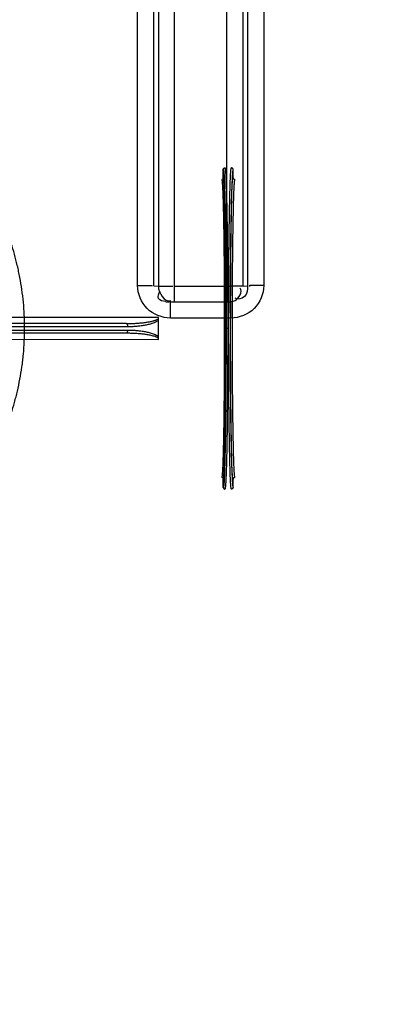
# Model space of a CAD drawing. Header units: millimetres. Extents: x 0 to 297, y 0 to 210.
# Tile 119 of 256: x 143.79 to 144.685, y 91.745 to 94.17. Entities that reach past the tile are written whole.
import ezdxf

# ---------------------------------------------------------------- set-up
doc = ezdxf.new("R2010")
doc.units = ezdxf.units.MM
doc.header["$LTSCALE"] = 16.335
doc.layers.get('0').update_dxf_attribs({"linetype": 'CONTINUOUS'})
doc.layers.add('01_GLOBAL', color=7, linetype='CONTINUOUS')
doc.layers.add('INTFCLR_144815', color=7, linetype='CONTINUOUS')

msp = doc.modelspace()

# ---------------------------------------------------------------- linework, layer by layer
at = {"color": 9, "linetype": 'Continuous'}
for p, q in [((144.1721, 93.4745), (144.1721, 95.1935)), ((144.3015, 93.4745), (144.3015, 95.1935)), ((144.0814, 93.5149), (144.0814, 95.1901)), ((144.1212, 93.5145), (144.1212, 95.1892)), ((144.1324, 95.1898), (144.1324, 93.5135)), ((144.3412, 93.5135), (144.3412, 95.1898)), ((144.3524, 95.1892), (144.3524, 93.5145)), ((144.3922, 95.1901), (144.3922, 93.5149)), ((144.1212, 93.5145), (144.1324, 93.5135)), ((144.1721, 93.5131), (144.3015, 93.5131)), ((144.3412, 93.5135), (144.3524, 93.5145)), ((144.1621, 93.4349), (144.1621, 93.4745)), ((144.3115, 93.4349), (144.3115, 93.4745)), ((144.2368, 93.4349), (144.1621, 93.4349)), ((144.3115, 93.4349), (144.2368, 93.4349))]:
    msp.add_line(p, q, dxfattribs=at)
at = {"color": 7, "linetype": 'Continuous'}
for p, q in [((144.1621, 93.4745), (144.1585, 93.4746)), ((144.1621, 93.4745), (144.3115, 93.4745)), ((144.3151, 93.4746), (144.3115, 93.4745))]:
    msp.add_line(p, q, dxfattribs=at)
msp.add_circle((144.2368, 92.1931), 3.04, dxfattribs=at)
at = {"color": 9, "linetype": 'Continuous'}
for centre, radius, start, end in [((144.2368, 92.1931), 3.001, 92.9675, 177.0325), ((144.2368, 92.1931), 3.001, 2.9675, 87.0325), ((144.1579, 94.8649), 1.3517, 270.2015, 270.435), ((144.3157, 94.8649), 1.3517, 269.565, 269.7941), ((144.1611, 93.5459), 0.0714, 260.8824, 264.1453), ((144.1622, 93.5565), 0.0821, 264.1297, 267.3759), ((144.2992, 93.5264), 0.053, 283.7408, 289.3622), ((144.2997, 93.525), 0.0515, 289.3247, 295.139), ((144.2368, 92.1931), 3.001, 182.9675, 267.0325), ((144.2368, 92.1931), 3.001, 272.9675, 357.0325)]:
    msp.add_arc(centre, radius, start, end, dxfattribs=at)
for points in [[(144.0814, 93.5149), (144.0926, 93.5149), (144.1259, 93.5148), (144.1148, 93.5145)], [(144.1324, 93.5135), (144.1324, 93.4979), (144.1483, 93.4721), (144.1629, 93.4778)], [(144.3216, 93.4784), (144.3316, 93.4831), (144.3407, 93.4998), (144.3345, 93.5089)], [(144.3922, 93.5149), (144.3811, 93.5149), (144.3477, 93.5148), (144.3588, 93.5145)]]:
    msp.add_open_spline(points, degree=3, dxfattribs=at)
for points, knots in [([(144.1621, 93.4349), (144.1415, 93.4349), (144.0988, 93.4518), (144.0814, 93.4945), (144.0814, 93.5149)], [0, 0, 0, 0, 0.501179, 1, 1, 1, 1]), ([(144.1498, 93.4754), (144.1438, 93.4764), (144.1276, 93.4795), (144.1331, 93.4963), (144.1371, 93.5011)], [0, 0, 0, 0, 0.491684, 1, 1, 1, 1]), ([(144.1324, 93.5135), (144.1357, 93.5132), (144.1457, 93.5133), (144.1558, 93.5131), (144.1626, 93.5132)], [0, 0, 0, 0, 0.323299, 1, 1, 1, 1]), ([(144.3412, 93.5135), (144.3379, 93.5132), (144.3278, 93.5133), (144.3177, 93.5131), (144.3109, 93.5132)], [0, 0, 0, 0, 0.323324, 1, 1, 1, 1]), ([(144.3922, 93.5149), (144.3922, 93.4944), (144.3748, 93.4517), (144.332, 93.4349), (144.3115, 93.4349)], [0, 0, 0, 0, 0.499867, 1, 1, 1, 1]), ([(144.3524, 93.5145), (144.3524, 93.5052), (144.3514, 93.4853), (144.328, 93.4794), (144.3217, 93.4839)], [0, 0, 0, 0, 0.54721, 1, 1, 1, 1])]:
    msp.add_open_spline(points, degree=3, knots=knots, dxfattribs=at)
at = {"layer": '01_GLOBAL', "color": 7, "linetype": 'Continuous'}
msp.add_circle((144.2368, 92.1931), 3.08, dxfattribs=at)
at = {"layer": 'INTFCLR_144815', "color": 6, "linetype": 'Continuous'}
for p, q in [((144.2926, 93.7798), (144.2926, 93.801)), ((144.3166, 93.7804), (144.3166, 93.801)), ((144.1326, 93.3825), (144.1326, 93.4362)), ((144.2926, 93.0177), (144.2926, 93.0389)), ((144.3166, 93.0177), (144.3166, 93.0384))]:
    msp.add_line(p, q, dxfattribs=at)
at = {"layer": 'INTFCLR_144815', "color": 9, "linetype": 'Continuous'}
for p, q in [((144.0541, 93.4214), (143.5952, 93.4214)), ((144.1326, 93.4362), (143.6, 93.4361)), ((144.0541, 93.3974), (143.5952, 93.3974)), ((144.0563, 93.4134), (143.5974, 93.4134)), ((143.5974, 93.4054), (144.0563, 93.4054)), ((144.299, 93.4094), (144.2951, 93.4094)), ((144.3034, 93.4094), (144.2994, 93.4094)), ((143.6079, 93.3826), (144.1326, 93.3825))]:
    msp.add_line(p, q, dxfattribs=at)
at = {"layer": 'INTFCLR_144815', "color": 6, "linetype": 'Continuous'}
for centre, start, end in [((144.3206, 93.7804), 180.0385, 270.9713), ((144.3206, 93.0384), 89.027, 179.9632)]:
    msp.add_arc(centre, 0.004, start, end, dxfattribs=at)
for points, knots in [([(144.2926, 93.801), (144.2926, 93.8014), (144.2927, 93.8022), (144.2933, 93.8034), (144.2945, 93.8046), (144.2958, 93.805), (144.2966, 93.805)], [0, 0, 0, 0, 0.198197, 0.394348, 0.626319, 1, 1, 1, 1]), ([(144.3166, 93.801), (144.3166, 93.8014), (144.3164, 93.8022), (144.3159, 93.8034), (144.3146, 93.8046), (144.3134, 93.805), (144.3126, 93.805)], [0, 0, 0, 0, 0.198526, 0.394909, 0.626594, 1, 1, 1, 1]), ([(144.2926, 93.7798), (144.2926, 93.7794), (144.2924, 93.7786), (144.2919, 93.7774), (144.291, 93.7765), (144.2899, 93.776), (144.2891, 93.7758), (144.2886, 93.7758)], [0, 0, 0, 0, 0.195887, 0.404435, 0.594677, 0.803719, 1, 1, 1, 1]), ([(144.2926, 93.0389), (144.2926, 93.0393), (144.2924, 93.0402), (144.2919, 93.0413), (144.291, 93.0422), (144.2899, 93.0427), (144.2891, 93.0429), (144.2886, 93.0429)], [0, 0, 0, 0, 0.195887, 0.404435, 0.594677, 0.803719, 1, 1, 1, 1]), ([(144.2926, 93.0177), (144.2926, 93.0173), (144.2927, 93.0165), (144.2933, 93.0153), (144.2945, 93.0141), (144.2958, 93.0137), (144.2966, 93.0137)], [0, 0, 0, 0, 0.198197, 0.394348, 0.62632, 1, 1, 1, 1]), ([(144.3166, 93.0177), (144.3166, 93.0173), (144.3164, 93.0165), (144.3159, 93.0153), (144.3146, 93.0141), (144.3134, 93.0137), (144.3126, 93.0137)], [0, 0, 0, 0, 0.198526, 0.394909, 0.626593, 1, 1, 1, 1])]:
    msp.add_open_spline(points, degree=3, knots=knots, dxfattribs=at)
at = {"layer": 'INTFCLR_144815', "color": 9, "linetype": 'Continuous'}
for points, knots in [([(144.2926, 93.801), (144.2927, 93.801), (144.293, 93.8003), (144.2933, 93.7992), (144.2936, 93.7969), (144.2939, 93.7938), (144.2942, 93.7897), (144.2947, 93.7824), (144.2952, 93.7711), (144.2958, 93.7548), (144.2964, 93.7352), (144.2969, 93.7124), (144.2974, 93.6867), (144.2979, 93.6583), (144.2983, 93.6274), (144.2986, 93.5944), (144.2989, 93.5596), (144.2991, 93.5233), (144.2993, 93.486), (144.2994, 93.4479), (144.2994, 93.4222), (144.2994, 93.4094)], [0, 0, 0, 0, 0.001259, 0.00434, 0.010012, 0.018078, 0.028526, 0.041336, 0.073919, 0.115517, 0.165729, 0.224069, 0.289968, 0.362786, 0.441812, 0.526279, 0.615361, 0.708192, 0.803867, 0.901453, 1, 1, 1, 1]), ([(144.2966, 93.805), (144.2967, 93.805), (144.297, 93.8043), (144.2973, 93.8031), (144.2976, 93.8008), (144.2979, 93.7977), (144.2982, 93.7936), (144.2987, 93.7862), (144.2992, 93.7748), (144.2998, 93.7584), (144.3004, 93.7385), (144.3009, 93.7155), (144.3014, 93.6895), (144.3019, 93.6608), (144.3023, 93.6296), (144.3026, 93.5963), (144.3029, 93.5611), (144.3031, 93.5245), (144.3033, 93.4868), (144.3034, 93.4482), (144.3034, 93.4224), (144.3034, 93.4094)], [0, 0, 0, 0, 0.001256, 0.004331, 0.010002, 0.018066, 0.028514, 0.041324, 0.073906, 0.115504, 0.165717, 0.224057, 0.289957, 0.362776, 0.441804, 0.526271, 0.615355, 0.708188, 0.803864, 0.901452, 1, 1, 1, 1]), ([(144.3126, 93.0137), (144.3124, 93.0137), (144.3122, 93.0143), (144.312, 93.0153), (144.3116, 93.0174), (144.3113, 93.0204), (144.311, 93.0244), (144.3105, 93.0316), (144.31, 93.0429), (144.3094, 93.0592), (144.3088, 93.0789), (144.3083, 93.1019), (144.3078, 93.1279), (144.3073, 93.1567), (144.3069, 93.1879), (144.3066, 93.2214), (144.3063, 93.2567), (144.306, 93.2935), (144.3059, 93.3315), (144.3058, 93.3702), (144.3057, 93.4094), (144.3058, 93.4485), (144.3059, 93.4872), (144.306, 93.5252), (144.3063, 93.562), (144.3066, 93.5973), (144.3069, 93.6308), (144.3073, 93.662), (144.3078, 93.6908), (144.3083, 93.7168), (144.3088, 93.7398), (144.3094, 93.7595), (144.31, 93.7758), (144.3105, 93.7871), (144.311, 93.7943), (144.3113, 93.7983), (144.3116, 93.8013), (144.312, 93.8034), (144.3122, 93.8044), (144.3124, 93.805), (144.3126, 93.805)], [0, 0, 0, 0, 0.000532, 0.001788, 0.004429, 0.008281, 0.01334, 0.019596, 0.035639, 0.056257, 0.081248, 0.110367, 0.143328, 0.179806, 0.219441, 0.261843, 0.306593, 0.353251, 0.401356, 0.450433, 0.5, 0.549567, 0.598644, 0.646749, 0.693407, 0.738157, 0.780559, 0.820194, 0.856672, 0.889632, 0.918752, 0.943743, 0.964361, 0.980404, 0.98666, 0.991719, 0.995571, 0.998212, 0.999468, 1, 1, 1, 1]), ([(144.3166, 93.801), (144.3164, 93.801), (144.3162, 93.8004), (144.316, 93.7994), (144.3156, 93.7973), (144.3153, 93.7944), (144.315, 93.7904), (144.3145, 93.7833), (144.314, 93.7721), (144.3134, 93.756), (144.3128, 93.7365), (144.3123, 93.7137), (144.3118, 93.688), (144.3113, 93.6595), (144.3109, 93.6285), (144.3106, 93.5954), (144.3103, 93.5604), (144.31, 93.524), (144.3099, 93.4864), (144.3098, 93.4481), (144.3097, 93.4094), (144.3098, 93.3706), (144.3099, 93.3323), (144.31, 93.2947), (144.3103, 93.2583), (144.3106, 93.2233), (144.3109, 93.1902), (144.3113, 93.1592), (144.3118, 93.1307), (144.3123, 93.105), (144.3128, 93.0822), (144.3134, 93.0627), (144.314, 93.0466), (144.3145, 93.0354), (144.315, 93.0283), (144.3153, 93.0243), (144.3156, 93.0214), (144.316, 93.0193), (144.3162, 93.0183), (144.3164, 93.0177), (144.3166, 93.0177)], [0, 0, 0, 0, 0.000533, 0.001793, 0.004434, 0.008287, 0.013346, 0.019602, 0.035646, 0.056263, 0.081254, 0.110373, 0.143334, 0.179811, 0.219445, 0.261846, 0.306596, 0.353253, 0.401357, 0.450434, 0.5, 0.549566, 0.598643, 0.646747, 0.693404, 0.738154, 0.780555, 0.820189, 0.856666, 0.889627, 0.918746, 0.943737, 0.964355, 0.980398, 0.986654, 0.991714, 0.995566, 0.998207, 0.999467, 1, 1, 1, 1]), ([(143.7057, 93.0572), (143.7069, 93.0593), (143.7097, 93.0644), (143.7135, 93.0713), (143.7167, 93.0772), (143.7188, 93.0811), (143.7223, 93.0878), (143.7281, 93.0989), (143.736, 93.1152), (143.7429, 93.1302), (143.7478, 93.1415), (143.7507, 93.1485), (143.7552, 93.1595), (143.7618, 93.1769), (143.7702, 93.2013), (143.776, 93.2206), (143.7796, 93.234), (143.7821, 93.2433), (143.7861, 93.2599), (143.7913, 93.2844), (143.795, 93.3069), (143.7971, 93.3222), (143.7984, 93.3327), (143.8003, 93.3512), (143.8022, 93.3777), (143.8028, 93.4045), (143.8026, 93.4232), (143.8023, 93.434), (143.8016, 93.4501), (143.7999, 93.4738), (143.7962, 93.5048), (143.792, 93.5301), (143.7885, 93.5475), (143.7864, 93.5572), (143.7831, 93.5713), (143.7779, 93.5917), (143.7701, 93.6178), (143.763, 93.6383), (143.7579, 93.6521), (143.7549, 93.6597), (143.7507, 93.6703), (143.7444, 93.6853), (143.736, 93.7037), (143.7297, 93.7165), (143.7257, 93.7244), (143.7233, 93.7291), (143.7195, 93.7364), (143.7146, 93.7455), (143.7097, 93.7543), (143.7068, 93.7594), (143.7057, 93.7615)], [0, 0, 0, 0, 0.009707, 0.023619, 0.032101, 0.036716, 0.041545, 0.062933, 0.087476, 0.115052, 0.12997, 0.137695, 0.145555, 0.178339, 0.213254, 0.250348, 0.259964, 0.269664, 0.289299, 0.32953, 0.371122, 0.381748, 0.392466, 0.413978, 0.457141, 0.500572, 0.522421, 0.533385, 0.544368, 0.587657, 0.629911, 0.671244, 0.69159, 0.701686, 0.711698, 0.750437, 0.787192, 0.822036, 0.838746, 0.84692, 0.854938, 0.885253, 0.912764, 0.937398, 0.943088, 0.948578, 0.958854, 0.976544, 0.990324, 1, 1, 1, 1]), ([(144.2886, 93.7758), (144.2888, 93.7758), (144.2891, 93.7751), (144.2893, 93.7741), (144.2896, 93.772), (144.2899, 93.7691), (144.2902, 93.7652), (144.2906, 93.7584), (144.2912, 93.7478), (144.2917, 93.7326), (144.2923, 93.7143), (144.2928, 93.693), (144.2932, 93.6689), (144.2937, 93.6423), (144.294, 93.6134), (144.2944, 93.5825), (144.2946, 93.55), (144.2948, 93.516), (144.295, 93.481), (144.2951, 93.4454), (144.2951, 93.4214), (144.2951, 93.4094)], [0, 0, 0, 0, 0.00126, 0.004338, 0.010006, 0.018067, 0.028512, 0.041318, 0.073894, 0.115487, 0.165696, 0.224033, 0.289932, 0.362751, 0.44178, 0.52625, 0.615337, 0.708173, 0.803854, 0.901447, 1, 1, 1, 1]), ([(144.299, 93.4094), (144.299, 93.4215), (144.299, 93.4458), (144.2989, 93.4818), (144.2988, 93.5172), (144.2986, 93.5515), (144.2983, 93.5844), (144.298, 93.6156), (144.2976, 93.6448), (144.2972, 93.6717), (144.2967, 93.6961), (144.2962, 93.7176), (144.2956, 93.7361), (144.2951, 93.7515), (144.2946, 93.7622), (144.2941, 93.7691), (144.2938, 93.773), (144.2935, 93.7759), (144.2932, 93.7781), (144.293, 93.7791), (144.2927, 93.7798), (144.2926, 93.7798)], [0, 0, 0, 0, 0.098555, 0.196149, 0.291831, 0.384668, 0.473757, 0.558228, 0.637258, 0.710077, 0.775977, 0.834315, 0.884525, 0.926118, 0.958694, 0.9715, 0.981944, 0.990005, 0.995671, 0.998743, 1, 1, 1, 1]), ([(144.3166, 93.0384), (144.3164, 93.0384), (144.3162, 93.0389), (144.316, 93.0399), (144.3157, 93.0418), (144.3154, 93.0447), (144.3151, 93.0484), (144.3146, 93.0552), (144.3141, 93.0658), (144.3135, 93.081), (144.313, 93.0995), (144.3125, 93.1211), (144.312, 93.1455), (144.3116, 93.1725), (144.3112, 93.2018), (144.3109, 93.2332), (144.3106, 93.2663), (144.3104, 93.3008), (144.3102, 93.3364), (144.3101, 93.3727), (144.3101, 93.4094), (144.3101, 93.446), (144.3102, 93.4823), (144.3104, 93.5179), (144.3106, 93.5524), (144.3109, 93.5856), (144.3112, 93.6169), (144.3116, 93.6463), (144.312, 93.6732), (144.3125, 93.6976), (144.313, 93.7192), (144.3135, 93.7377), (144.3141, 93.7529), (144.3146, 93.7635), (144.3151, 93.7703), (144.3154, 93.7741), (144.3157, 93.7769), (144.316, 93.7789), (144.3162, 93.7798), (144.3164, 93.7803), (144.3166, 93.7804)], [0, 0, 0, 0, 0.000541, 0.001807, 0.004459, 0.00832, 0.013389, 0.019653, 0.035709, 0.056337, 0.081334, 0.110456, 0.143416, 0.17989, 0.219519, 0.261911, 0.306651, 0.353296, 0.401386, 0.450449, 0.5, 0.549551, 0.598614, 0.646704, 0.693349, 0.738089, 0.780481, 0.82011, 0.856584, 0.889544, 0.918666, 0.943663, 0.964291, 0.980347, 0.986611, 0.99168, 0.995541, 0.998193, 0.999459, 1, 1, 1, 1]), ([(144.3207, 93.7764), (144.3205, 93.7763), (144.3203, 93.7758), (144.3201, 93.7749), (144.3197, 93.7729), (144.3195, 93.7701), (144.3191, 93.7664), (144.3187, 93.7597), (144.3182, 93.7492), (144.3176, 93.7341), (144.3171, 93.7158), (144.3166, 93.6945), (144.3161, 93.6704), (144.3157, 93.6437), (144.3153, 93.6147), (144.3149, 93.5837), (144.3147, 93.5509), (144.3144, 93.5168), (144.3143, 93.4815), (144.3142, 93.4456), (144.3142, 93.4094), (144.3142, 93.3731), (144.3143, 93.3372), (144.3144, 93.302), (144.3147, 93.2678), (144.3149, 93.2351), (144.3153, 93.204), (144.3157, 93.175), (144.3161, 93.1483), (144.3166, 93.1242), (144.3171, 93.1029), (144.3176, 93.0846), (144.3182, 93.0695), (144.3187, 93.059), (144.3191, 93.0523), (144.3195, 93.0486), (144.3197, 93.0458), (144.3201, 93.0438), (144.3203, 93.0429), (144.3205, 93.0424), (144.3207, 93.0424)], [0, 0, 0, 0, 0.000543, 0.001812, 0.004464, 0.008327, 0.013395, 0.01966, 0.035716, 0.056344, 0.081341, 0.110463, 0.143422, 0.179896, 0.219524, 0.261916, 0.306654, 0.353298, 0.401388, 0.45045, 0.5, 0.54955, 0.598612, 0.646702, 0.693346, 0.738084, 0.780476, 0.820104, 0.856578, 0.889537, 0.918659, 0.943656, 0.964284, 0.98034, 0.986605, 0.991673, 0.995536, 0.998188, 0.999457, 1, 1, 1, 1]), ([(144.0541, 93.4214), (144.0575, 93.4214), (144.0644, 93.4214), (144.0747, 93.4218), (144.0849, 93.4225), (144.0934, 93.4233), (144.1002, 93.4242), (144.1052, 93.4249), (144.1102, 93.4258), (144.1151, 93.4268), (144.1192, 93.4278), (144.1223, 93.4288), (144.1247, 93.4295), (144.1269, 93.4304), (144.1296, 93.4316), (144.1315, 93.4327), (144.1326, 93.4336)], [0, 0, 0, 0, 0.128441, 0.256537, 0.384363, 0.512002, 0.575792, 0.639391, 0.702578, 0.765324, 0.827601, 0.858564, 0.88922, 0.919291, 0.948708, 1, 1, 1, 1]), ([(144.0541, 93.4214), (144.0544, 93.4214), (144.0552, 93.4205), (144.0556, 93.4192), (144.0559, 93.4177), (144.0561, 93.4163), (144.0562, 93.4148), (144.0563, 93.4138), (144.0563, 93.4134)], [0, 0, 0, 0, 0.112848, 0.336637, 0.488831, 0.657064, 0.830536, 1, 1, 1, 1]), ([(144.1326, 93.4294), (144.1322, 93.429), (144.1311, 93.4282), (144.1292, 93.4269), (144.127, 93.4256), (144.1246, 93.4245), (144.1214, 93.4231), (144.1174, 93.4216), (144.1124, 93.42), (144.1074, 93.4187), (144.1024, 93.4176), (144.0956, 93.4163), (144.0871, 93.4151), (144.0769, 93.4141), (144.0666, 93.4135), (144.0597, 93.4134), (144.0563, 93.4134)], [0, 0, 0, 0, 0.019655, 0.052511, 0.085388, 0.118402, 0.151382, 0.216949, 0.282323, 0.347697, 0.413175, 0.47861, 0.609046, 0.739256, 0.869507, 1, 1, 1, 1]), ([(144.0563, 93.4054), (144.0563, 93.4049), (144.0562, 93.4039), (144.0561, 93.402), (144.0557, 93.3999), (144.0552, 93.3982), (144.0544, 93.3974), (144.0541, 93.3974)], [0, 0, 0, 0, 0.169524, 0.343014, 0.663283, 0.887126, 1, 1, 1, 1]), ([(144.1326, 93.3852), (144.1321, 93.3855), (144.131, 93.3863), (144.1291, 93.3874), (144.1269, 93.3883), (144.1238, 93.3895), (144.1199, 93.3907), (144.1151, 93.3919), (144.1101, 93.3929), (144.1035, 93.3941), (144.095, 93.3952), (144.0849, 93.3962), (144.0746, 93.3969), (144.0644, 93.3973), (144.0575, 93.3974), (144.0541, 93.3974)], [0, 0, 0, 0, 0.022619, 0.051519, 0.081324, 0.111743, 0.173138, 0.235248, 0.298009, 0.361358, 0.48861, 0.616, 0.743645, 0.871623, 1, 1, 1, 1]), ([(144.0563, 93.4054), (144.0597, 93.4053), (144.0666, 93.4052), (144.0768, 93.4046), (144.0871, 93.4036), (144.0973, 93.4021), (144.1057, 93.4004), (144.1124, 93.3987), (144.1173, 93.3971), (144.1222, 93.3953), (144.1261, 93.3935), (144.1292, 93.3918), (144.1311, 93.3905), (144.1322, 93.3897), (144.1326, 93.3893)], [0, 0, 0, 0, 0.130441, 0.260583, 0.390623, 0.520817, 0.651587, 0.717132, 0.782523, 0.847913, 0.913648, 0.946895, 0.980178, 1, 1, 1, 1]), ([(144.2951, 93.4094), (144.2951, 93.3973), (144.2951, 93.3733), (144.295, 93.3377), (144.2948, 93.3027), (144.2946, 93.2688), (144.2944, 93.2362), (144.294, 93.2053), (144.2937, 93.1764), (144.2932, 93.1498), (144.2928, 93.1258), (144.2923, 93.1044), (144.2917, 93.0861), (144.2912, 93.0709), (144.2906, 93.0603), (144.2902, 93.0535), (144.2899, 93.0496), (144.2896, 93.0467), (144.2893, 93.0446), (144.2891, 93.0436), (144.2888, 93.0429), (144.2886, 93.0429)], [0, 0, 0, 0, 0.098553, 0.196146, 0.291827, 0.384663, 0.47375, 0.55822, 0.637249, 0.710068, 0.775967, 0.834304, 0.884513, 0.926106, 0.958682, 0.971488, 0.981933, 0.989994, 0.995662, 0.99874, 1, 1, 1, 1]), ([(144.2994, 93.4094), (144.2994, 93.3965), (144.2994, 93.3709), (144.2993, 93.3327), (144.2991, 93.2954), (144.2989, 93.2591), (144.2986, 93.2243), (144.2983, 93.1913), (144.2979, 93.1605), (144.2974, 93.132), (144.2969, 93.1063), (144.2964, 93.0835), (144.2958, 93.0639), (144.2952, 93.0477), (144.2947, 93.0363), (144.2942, 93.029), (144.2939, 93.0249), (144.2936, 93.0218), (144.2933, 93.0196), (144.293, 93.0184), (144.2927, 93.0177), (144.2926, 93.0177)], [0, 0, 0, 0, 0.098547, 0.196133, 0.291808, 0.384639, 0.473721, 0.558188, 0.637214, 0.710032, 0.775931, 0.834271, 0.884483, 0.926081, 0.958664, 0.971474, 0.981922, 0.989988, 0.99566, 0.998741, 1, 1, 1, 1]), ([(144.2926, 93.0389), (144.2927, 93.0389), (144.293, 93.0396), (144.2932, 93.0406), (144.2935, 93.0428), (144.2938, 93.0457), (144.2941, 93.0496), (144.2946, 93.0565), (144.2951, 93.0672), (144.2956, 93.0826), (144.2962, 93.1011), (144.2967, 93.1227), (144.2972, 93.147), (144.2976, 93.1739), (144.298, 93.2031), (144.2983, 93.2343), (144.2986, 93.2672), (144.2988, 93.3015), (144.2989, 93.3369), (144.299, 93.3729), (144.299, 93.3972), (144.299, 93.4094)], [0, 0, 0, 0, 0.001257, 0.004329, 0.009995, 0.018056, 0.0285, 0.041306, 0.073882, 0.115475, 0.165685, 0.224023, 0.289923, 0.362742, 0.441772, 0.526243, 0.615332, 0.708169, 0.803851, 0.901445, 1, 1, 1, 1]), ([(144.3034, 93.4094), (144.3034, 93.3964), (144.3034, 93.3705), (144.3033, 93.332), (144.3031, 93.2942), (144.3029, 93.2576), (144.3026, 93.2224), (144.3023, 93.1891), (144.3019, 93.1579), (144.3014, 93.1292), (144.3009, 93.1032), (144.3004, 93.0802), (144.2998, 93.0604), (144.2992, 93.044), (144.2987, 93.0325), (144.2982, 93.0251), (144.2979, 93.021), (144.2976, 93.0179), (144.2973, 93.0156), (144.297, 93.0144), (144.2967, 93.0137), (144.2966, 93.0137)], [0, 0, 0, 0, 0.098548, 0.196136, 0.291812, 0.384645, 0.473729, 0.558196, 0.637224, 0.710043, 0.775943, 0.834283, 0.884495, 0.926094, 0.958676, 0.971485, 0.981934, 0.989998, 0.995669, 0.998744, 1, 1, 1, 1])]:
    msp.add_open_spline(points, degree=3, knots=knots, dxfattribs=at)

doc.saveas('drawing.dxf')
